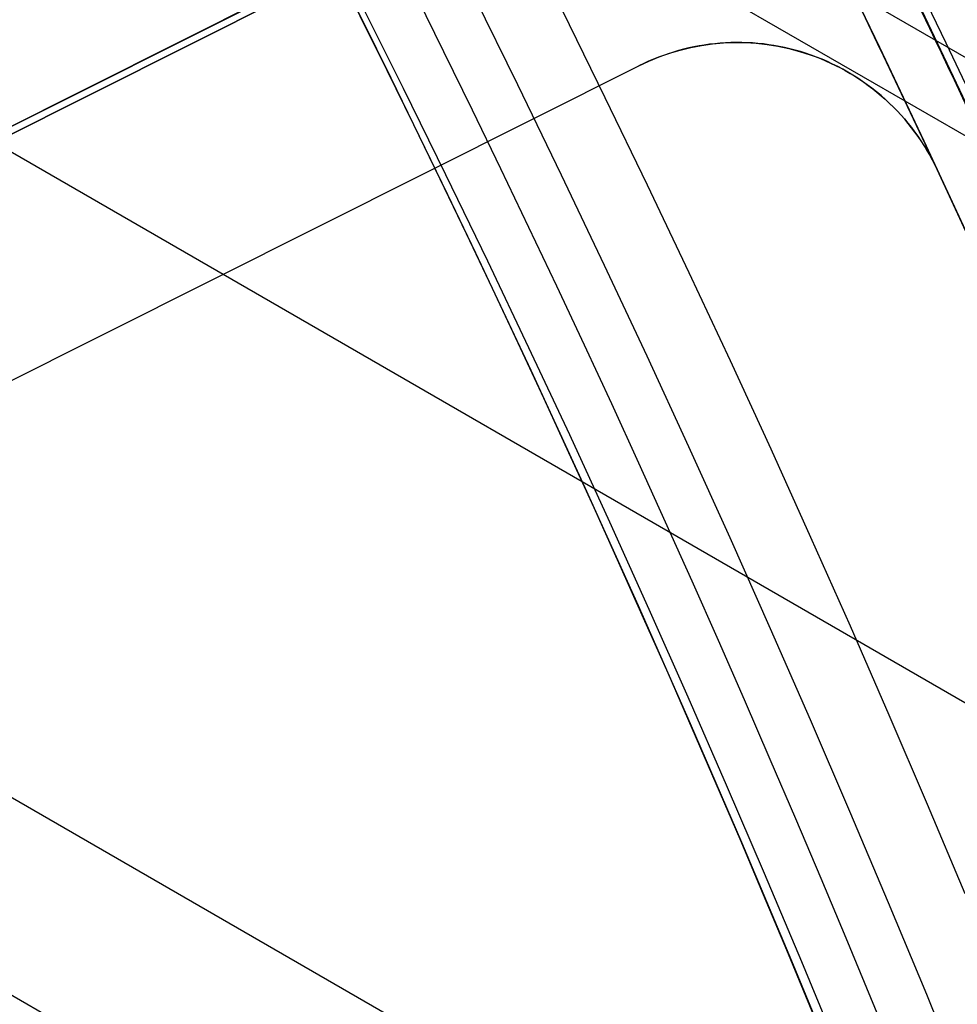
# Model space of a CAD drawing. Extents: x 19499 to 20475, y -6718 to -5871.
# Tile 52 of 60: x 20048.96 to 20053.21, y -6374.33 to -6369.87. Entities that reach past the tile are written whole.
import ezdxf

# ---------------------------------------------------------------- set-up
doc = ezdxf.new("R2010")
doc.units = 0
doc.layers.get('0').update_dxf_attribs({"linetype": 'CONTINUOUS'})
for name, color, linetype in [('BLANCO_METALICO', 7, 'CONTINUOUS'), ('COLOR', 7, 'CONTINUOUS'), ('LUZ', 7, 'CONTINUOUS')]:
    doc.layers.add(name, color=color, linetype=linetype)

msp = doc.modelspace()

# ---------------------------------------------------------------- linework, layer by layer
for p, q in [((20470.92515662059, -6611.182624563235, 50.82952022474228), (20043.11764284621, -6364.187841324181, 50.82952022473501)), ((20041.84961726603, -6366.384126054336, 51.18267158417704), (20473.9086815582, -6615.833543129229, 51.18267158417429)), ((20053.34352120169, -6370.44816455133, 49.49256787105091), (20049.74535281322, -6368.370761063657, 49.4925678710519)), ((20040.58159168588, -6368.580410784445, 51.53582294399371), (20473.52659836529, -6618.541326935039, 51.53582294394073)), ((20040.19328106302, -6369.252984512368, 51.95876642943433), (20473.19678679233, -6619.247675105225, 51.95876642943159))]:
    msp.add_line(p, q)
for points in [[(20053.35598882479, -6370.378900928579), (20053.16269002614, -6369.972603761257), (20052.96670637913, -6369.567519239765), (20052.76803816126, -6369.163664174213), (20052.56668565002, -6368.761055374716), (20052.3626491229, -6368.359709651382), (20052.1559288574, -6367.959643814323), (20051.946525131, -6367.560874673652), (20051.73443822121, -6367.163419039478), (20051.5196684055, -6366.767293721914), (20051.30221596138, -6366.372515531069), (20051.08208116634, -6365.979101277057), (20050.85926429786, -6365.587067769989), (20050.63376563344, -6365.196431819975), (20050.40558545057, -6364.807210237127)], [(20053.24824806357, -6373.832502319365), (20053.07732466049, -6373.426672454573), (20052.9037694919, -6373.021915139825), (20052.72758282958, -6372.618246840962), (20052.54876494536, -6372.215684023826), (20052.36731611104, -6371.814243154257), (20052.18323659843, -6371.413940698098), (20051.99652667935, -6371.014793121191), (20051.80718662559, -6370.616816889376), (20051.61521670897, -6370.220028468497), (20051.42061720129, -6369.824444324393), (20051.22338837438, -6369.430080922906), (20051.02353050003, -6369.036954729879), (20050.82104385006, -6368.645082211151), (20050.61592869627, -6368.254479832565), (20050.40818531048, -6367.865164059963), (20050.19781396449, -6367.477151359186), (20049.98481493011, -6367.090458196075), (20049.76918847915, -6366.705101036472), (20049.55093488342, -6366.321096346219), (20049.33005441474, -6365.938460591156), (20049.1065473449, -6365.557210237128)], [(20052.6728796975, -6374.543710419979), (20052.5064719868, -6374.14137867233), (20052.33746169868, -6373.740091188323), (20052.16584910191, -6373.339864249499), (20051.99163446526, -6372.940714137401), (20051.81481805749, -6372.542657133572), (20051.63540014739, -6372.145709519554), (20051.4533810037, -6371.749887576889), (20051.2687608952, -6371.355207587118), (20051.08154009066, -6370.961685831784), (20050.89171885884, -6370.569338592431), (20050.6992974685, -6370.178182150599), (20050.50427618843, -6369.788232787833), (20050.30665528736, -6369.399506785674), (20050.1064350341, -6369.012020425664), (20049.90361569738, -6368.625789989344), (20049.69819754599, -6368.240831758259), (20049.49018084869, -6367.85716201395), (20049.27956587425, -6367.474797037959), (20049.06635289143, -6367.093753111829), (20048.850542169, -6366.714046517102), (20048.63213397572, -6366.335693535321), (20048.41112858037, -6365.958710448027)]]:
    msp.add_lwpolyline(points)
at = {"extrusion": (0.112475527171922, 0.1948133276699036, 0.974370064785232)}
msp.add_lwpolyline([(-20545.72119684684, -4382.985045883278), (-20546.23174644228, -4382.676077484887), (-20546.74029225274, -4382.36241276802), (-20547.24677385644, -4382.044070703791), (-20547.75113102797, -4381.721071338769), (-20548.25330376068, -4381.393435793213), (-20548.75323228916, -4381.06118625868), (-20549.25085711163, -4380.724345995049), (-20549.74611901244, -4380.382939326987), (-20550.23895908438, -4380.036991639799), (-20550.72931875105, -4379.686529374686), (-20551.21713978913, -4379.331580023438), (-20551.70236435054, -4378.972172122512), (-20552.1849349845, -4378.608335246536), (-20552.66479465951, -4378.240100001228), (-20553.14188678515, -4377.867498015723), (-20553.6161552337, -4377.490561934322), (-20554.08754436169, -4377.109325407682), (-20554.55599903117, -4376.723823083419), (-20555.02146463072, -4376.334090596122), (-20555.48388709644, -4375.940164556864), (-20555.9432129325, -4375.542082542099), (-20556.3993892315, -4375.139883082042), (-20556.85236369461, -4374.73360564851), (-20557.30208465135, -4374.323290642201), (-20557.7485010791, -4373.908979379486), (-20558.19156262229, -4373.490714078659), (-20558.63121961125, -4373.068537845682), (-20559.06742308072, -4372.642494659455), (-20559.50012478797, -4372.212629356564), (-20559.92927723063, -4371.778987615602), (-20560.35483366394, -4371.341615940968), (-20560.77674811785, -4370.900561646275), (-20561.1949754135, -4370.455872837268), (-20561.60947117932, -4370.007598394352), (-20562.02019186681, -4369.555787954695), (-20562.42709476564, -4369.100491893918), (-20562.83013801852, -4368.641761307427), (-20563.22928063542, -4368.179647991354), (-20563.6244825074, -4367.71420442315), (-20564.0157044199, -4367.245483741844), (-20564.40290806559, -4366.773539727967), (-20564.78605605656, -4366.298426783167), (-20565.16511193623, -4365.820199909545), (-20565.54004019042, -4365.338914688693), (-20565.91080625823, -4364.854627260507), (-20566.27737654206, -4364.36739430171), (-20566.63971841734, -4363.877273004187), (-20566.99780024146, -4363.384321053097), (-20567.3515913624, -4362.888596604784), (-20567.70106212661, -4362.390158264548), (-20568.0461838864, -4361.889065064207), (-20568.38692900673, -4361.38537643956), (-20568.72327087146, -4360.879152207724), (-20569.05518388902, -4360.370452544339), (-20569.38264349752, -4359.85933796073), (-20569.70562616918, -4359.345869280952), (-20570.02410941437, -4358.830107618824), (-20570.33807178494, -4358.312114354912), (-20570.64749287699, -4357.791951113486), (-20570.9523533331, -4357.269679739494), (-20571.25263484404, -4356.745362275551), (-20571.54832014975, -4356.219060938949), (-20571.83939303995, -4355.690838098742), (-20572.12583835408, -4355.160756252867), (-20572.40764198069, -4354.628878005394), (-20572.68479085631, -4354.095266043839), (-20572.95727296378, -4353.559983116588), (-20573.22507732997, -4353.023092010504), (-20573.48819402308, -4352.48465552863), (-20573.74661414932, -4351.944736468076), (-20574.00032984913, -4351.403397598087), (-20574.24933429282, -4350.86070163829), (-20574.49362167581, -4350.316711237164), (-20574.73318721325, -4349.771488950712), (-20574.96802713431, -4349.22509722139), (-20575.19813867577, -4348.677598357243), (-20575.42352007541, -4348.129054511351), (-20575.64417056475, -4347.579527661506), (-20575.86009036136, -4347.029079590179), (-20576.07128066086, -4346.477771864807), (-20576.27774362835, -4345.925665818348), (-20576.47948238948, -4345.372822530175), (-20576.67650102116, -4344.819302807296), (-20576.86880454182, -4344.265167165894), (-20577.05639890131, -4343.710475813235), (-20577.23929097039, -4343.155288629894), (-20577.41748852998, -4342.599665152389), (-20577.59100025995, -4342.043664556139), (-20577.7598357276, -4341.487345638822), (-20577.92400537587, -4340.930766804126), (-20578.08352051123, -4340.373986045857), (-20578.23839329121, -4339.817060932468), (-20578.38863671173, -4339.260048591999), (-20578.53426459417, -4338.703005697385), (-20578.67529157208, -4338.145988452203), (-20578.81173307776, -4337.589052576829), (-20578.94360532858, -4337.032253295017), (-20579.07092531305, -4336.475645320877), (-20579.19371077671, -4335.919282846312), (-20579.31198020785, -4335.363219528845), (-20579.42575282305, -4334.807508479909), (-20579.53504855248, -4334.252202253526), (-20579.63988802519, -4333.697352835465), (-20579.7402925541, -4333.143011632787), (-20579.83628412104, -4332.589229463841), (-20579.92788536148, -4332.036056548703), (-20580.01511954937, -4331.483542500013), (-20580.09801058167, -4330.931736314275), (-20580.17658296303, -4330.380686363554), (-20580.25086179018, -4329.830440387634), (-20580.32087273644, -4329.281045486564), (-20580.38664203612, -4328.732548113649), (-20580.44819646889, -4328.184994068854), (-20580.50556334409, -4327.638428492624), (-20580.55877048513, -4327.092895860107), (-20580.60784621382, -4326.548439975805), (-20580.6528193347, -4326.00510396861), (-20580.69371911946, -4325.462930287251), (-20580.73057529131, -4324.921960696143), (-20580.76341800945, -4324.382236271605), (-20580.79227785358, -4323.843797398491), (-20580.81718580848, -4323.306683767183), (-20580.83817324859, -4322.770934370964), (-20580.85527192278, -4322.236587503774), (-20580.8685139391, -4321.703680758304), (-20580.87793174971, -4321.172251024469), (-20580.88355813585, -4320.642334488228), (-20580.88542619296, -4320.113966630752), (-20580.88362697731, -4319.595425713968), (-20580.87820832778, -4319.075392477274), (-20580.86913895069, -4318.553900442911), (-20580.85638784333, -4318.030983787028), (-20580.83992430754, -4317.506677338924), (-20580.81971796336, -4316.981016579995), (-20580.79573876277, -4316.454037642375), (-20580.76795700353, -4315.925777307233), (-20580.73634334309, -4315.396273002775), (-20580.70086881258, -4314.865562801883), (-20580.66150483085, -4314.333685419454), (-20580.61822321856, -4313.800680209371), (-20580.57099621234, -4313.266587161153), (-20580.51979647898, -4312.731446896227), (-20580.46459712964, -4312.195300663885), (-20580.40537173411, -4311.658190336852), (-20580.34209433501, -4311.120158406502), (-20580.2747394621, -4310.58124797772), (-20580.20328214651, -4310.041502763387), (-20580.12769793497, -4309.500967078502), (-20580.04796290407, -4308.959685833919), (-20579.96405367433, -4308.417704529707), (-20579.87594742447, -4307.875069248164), (-20579.78362190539, -4307.331826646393), (-20579.6870554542, -4306.788023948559), (-20579.5862270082, -4306.243708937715), (-20579.48111611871, -4305.698929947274), (-20579.3717029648, -4305.153735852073), (-20579.25796836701, -4304.608176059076), (-20579.1398938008, -4304.062300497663), (-20579.01746141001, -4303.516159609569), (-20578.89065402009, -4302.969804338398), (-20578.75945515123, -4302.4232861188), (-20578.62384903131, -4301.876656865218), (-20578.48382060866, -4301.329968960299), (-20578.33935556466, -4300.783275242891), (-20578.19044032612, -4300.23662899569), (-20578.03706207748, -4299.690083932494), (-20577.87920877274, -4299.143694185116), (-20577.71686914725, -4298.597514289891), (-20577.55003272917, -4298.051599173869), (-20577.37868985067, -4297.506004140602), (-20577.20283165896, -4296.960784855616), (-20577.02245012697, -4296.415997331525), (-20576.83753806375, -4295.871697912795), (-20576.64808912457, -4295.327943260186), (-20576.45409782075, -4294.784790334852), (-20576.25555952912, -4294.242296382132), (-20576.05247050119, -4293.700518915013), (-20575.84482787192, -4293.159515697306), (-20575.63262966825, -4292.619344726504), (-20575.41587481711, -4292.080064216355), (-20575.19456315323, -4291.54173257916), (-20574.96869542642, -4291.004408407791), (-20574.73827330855, -4290.468150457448), (-20574.50329940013, -4289.933017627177), (-20574.26377723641, -4289.399068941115), (-20574.01971129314, -4288.866363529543), (-20573.77110699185, -4288.334960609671), (-20573.51797070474, -4287.804919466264), (-20573.26030975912, -4287.276299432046), (-20572.99813244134, -4286.749159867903), (-20572.73144800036, -4286.22356014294), (-20572.46026665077, -4285.699559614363), (-20572.18459957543, -4285.177217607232), (-20571.90445892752, -4284.656593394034), (-20571.61985783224, -4284.137746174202), (-20571.33081038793, -4283.62073505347), (-20571.0373316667, -4283.105619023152), (-20570.73943771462, -4282.592456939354), (-20570.43714555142, -4282.081307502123), (-20570.13047316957, -4281.572229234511), (-20569.819439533, -4281.065280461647), (-20569.50406457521, -4280.560519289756), (-20569.18436919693, -4280.058003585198), (-20568.86037526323, -4279.55779095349), (-20568.53210560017, -4279.059938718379), (-20568.19958399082, -4278.564503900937), (-20567.86283517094, -4278.071543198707), (-20567.52188482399, -4277.581112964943), (-20567.1767595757, -4277.093269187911), (-20566.82748698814, -4276.608067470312), (-20566.47409555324, -4276.125563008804), (-20566.11661468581, -4275.645810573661), (-20565.75507471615, -4275.168864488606), (-20565.38950688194, -4274.694778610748), (-20565.0199433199, -4274.223606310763), (-20564.64641705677, -4273.755400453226), (-20564.26896199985, -4273.290213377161), (-20563.88761292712, -4272.828096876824), (-20563.50240547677, -4272.369102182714), (-20563.11337613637, -4271.913279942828), (-20562.72056223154, -4271.460680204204), (-20562.3240019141, -4271.011352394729), (-20561.92373414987, -4270.565345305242), (-20561.51979870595, -4270.122707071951), (-20561.11223613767, -4269.683485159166), (-20560.70108777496, -4269.247726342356), (-20560.28639570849, -4268.815476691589), (-20559.86820277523, -4268.386781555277), (-20559.44655254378, -4267.96168554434), (-20559.0214892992, -4267.540232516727), (-20558.5930580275, -4267.122465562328), (-20558.16130439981, -4266.708426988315), (-20557.72627475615, -4266.298158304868), (-20557.28801608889, -4265.891700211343), (-20556.8465760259, -4265.489092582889), (-20556.40200281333, -4265.090374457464), (-20555.95434529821, -4264.695584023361), (-20555.50365291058, -4264.304758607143), (-20555.04997564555, -4263.917934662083), (-20554.59336404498, -4263.535147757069), (-20554.13386917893, -4263.156432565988), (-20553.67154262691, -4262.781822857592), (-20553.20643645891, -4262.411351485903), (-20552.7386032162, -4262.045050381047), (-20552.26809589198, -4261.682950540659), (-20551.79496791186, -4261.325082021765), (-20551.31927311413, -4260.971473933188), (-20550.84106572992, -4260.622154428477), (-20550.36040036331, -4260.277150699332), (-20549.87733197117, -4259.936488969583), (-20549.39191584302, -4259.600194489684), (-20548.90420758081, -4259.268291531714), (-20548.41426307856, -4258.940803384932), (-20547.92213850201, -4258.617752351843), (-20547.42789026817, -4258.299159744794), (-20546.93157502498, -4257.9850458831)], dxfattribs=at)
at = {"extrusion": (0.112475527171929, 0.1948133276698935, 0.9743700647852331)}
msp.add_lwpolyline([(-20544.81033906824, -4257.985045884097), (-20545.33140868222, -4258.289837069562), (-20545.85052834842, -4258.599487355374), (-20546.36763479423, -4258.913978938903), (-20546.88266491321, -4259.233292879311), (-20547.39555578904, -4259.557409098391), (-20547.90624471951, -4259.886306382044), (-20548.41466924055, -4260.219962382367), (-20548.9207671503, -4260.558353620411), (-20549.42447653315, -4260.901455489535), (-20549.92573578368, -4261.249242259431), (-20550.42448363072, -4261.60168708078), (-20550.92065916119, -4261.958761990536), (-20551.41420184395, -4262.320437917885), (-20551.90505155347, -4262.686684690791), (-20552.39314859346, -4263.057471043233), (-20552.87843372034, -4263.432764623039), (-20553.3608481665, -4263.812532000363), (-20553.84033366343, -4264.196738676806), (-20554.31683246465, -4264.585349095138), (-20554.79028736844, -4264.978326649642), (-20555.26064174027, -4265.375633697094), (-20555.72783953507, -4265.777231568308), (-20556.19182531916, -4266.183080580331), (-20556.65254429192, -4266.593140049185), (-20557.10994230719, -4267.007368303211), (-20557.56396589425, -4267.425722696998), (-20558.01456227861, -4267.848159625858), (-20558.46167940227, -4268.274634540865), (-20558.90526594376, -4268.705101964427), (-20559.34527133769, -4269.139515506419), (-20559.78164579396, -4269.577827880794), (-20560.21434031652, -4270.019990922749), (-20560.64330672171, -4270.465955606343), (-20561.06849765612, -4270.915672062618), (-20561.48986661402, -4271.369089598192), (-20561.90736795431, -4271.82615671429), (-20562.32095691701, -4272.286821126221), (-20562.73058963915, -4272.751029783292), (-20563.13622317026, -4273.218728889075), (-20563.53781548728, -4273.689863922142), (-20563.93532550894, -4274.164379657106), (-20564.3287131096, -4274.642220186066), (-20564.71793913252, -4275.123328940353), (-20565.10296540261, -4275.607648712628), (-20565.48375473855, -4276.095121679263), (-20565.86027096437, -4276.58568942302), (-20566.23247892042, -4277.079292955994), (-20566.60034447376, -4277.575872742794), (-20566.96383452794, -4278.075368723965), (-20567.32291703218, -4278.577720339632), (-20567.67756098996, -4279.082866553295), (-20568.02773646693, -4279.590745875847), (-20568.37341459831, -4280.101296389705), (-20568.71456759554, -4280.61445577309), (-20569.05116875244, -4281.13016132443), (-20569.38319245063, -4281.648349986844), (-20569.71061416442, -4282.168958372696), (-20570.033410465, -4282.691922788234), (-20570.35155902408, -4283.217179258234), (-20570.66503861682, -4283.744663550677), (-20570.97382912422, -4284.27431120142), (-20571.27791153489, -4284.806057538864), (-20571.57726794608, -4285.339837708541), (-20571.8718815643, -4285.875586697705), (-20572.16173670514, -4286.413239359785), (-20572.44681879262, -4286.952730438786), (-20572.72711435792, -4287.493994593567), (-20573.00261103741, -4288.036966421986), (-20573.27329757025, -4288.581580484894), (-20573.53916379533, -4289.127771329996), (-20573.80020064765, -4289.675473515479), (-20574.0564001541, -4290.224621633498), (-20574.3077554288, -4290.775150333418), (-20574.55426066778, -4291.326994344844), (-20574.79591114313, -4291.880088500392), (-20575.03270319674, -4292.434367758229), (-20575.26463423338, -4292.989767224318), (-20575.49170271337, -4293.546222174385), (-20575.71390814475, -4294.103668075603), (-20575.93125107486, -4294.662040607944), (-20576.14373308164, -4295.22127568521), (-20576.35135676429, -4295.781309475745), (-20576.55412573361, -4296.342078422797), (-20576.75204460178, -4296.903519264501), (-20576.94511897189, -4297.465569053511), (-20577.1333554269, -4298.02816517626), (-20577.31676151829, -4298.59124537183), (-20577.49534575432, -4299.15474775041), (-20577.66911758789, -4299.718610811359), (-20577.83808740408, -4300.282773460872), (-20578.00226650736, -4300.847175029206), (-20578.16166710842, -4301.411755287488), (-20578.31630231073, -4301.976454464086), (-20578.4661860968, -4302.541213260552), (-20578.61133331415, -4303.105972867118), (-20578.75175966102, -4303.670674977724), (-20578.88748167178, -4304.235261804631), (-20579.01851670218, -4304.799676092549), (-20579.1448829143, -4305.363861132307), (-20579.26659926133, -4305.927760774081), (-20579.38368547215, -4306.491319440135), (-20579.49616203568, -4307.054482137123), (-20579.60405018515, -4307.617194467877), (-20579.70737188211, -4308.179402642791), (-20579.80614980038, -4308.741053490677), (-20579.90040730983, -4309.302094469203), (-20579.99016846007, -4309.862473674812), (-20580.07545796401, -4310.422139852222), (-20580.15630118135, -4310.981042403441), (-20580.232724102, -4311.539131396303), (-20580.30475332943, -4312.09635757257), (-20580.37241606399, -4312.652672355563), (-20580.43574008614, -4313.20802785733), (-20580.49475373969, -4313.762376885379), (-20580.54948591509, -4314.315672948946), (-20580.59996603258, -4314.867870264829), (-20580.64622402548, -4315.418923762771), (-20580.68829032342, -4315.968789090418), (-20580.72619583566, -4316.517422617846), (-20580.75997193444, -4317.064781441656), (-20580.78965043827, -4317.610823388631), (-20580.81526359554, -4318.15550701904), (-20580.83684406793, -4318.698791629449), (-20580.85442491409, -4319.240637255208), (-20580.8680395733, -4319.781004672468), (-20580.87772184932, -4320.319855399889), (-20580.88350589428, -4320.857151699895), (-20580.88542619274, -4321.392856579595), (-20580.88367452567, -4321.904499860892), (-20580.87839934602, -4322.417596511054), (-20580.86957058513, -4322.932114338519), (-20580.85715844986, -4323.448020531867), (-20580.84113343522, -4323.965281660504), (-20580.82146633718, -4324.483863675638), (-20580.79812826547, -4325.003731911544), (-20580.77109065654, -4325.524851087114), (-20580.74032528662, -4326.047185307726), (-20580.70580428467, -4326.570698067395), (-20580.66750014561, -4327.095352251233), (-20580.6253857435, -4327.621110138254), (-20580.57943434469, -4328.147933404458), (-20580.5296196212, -4328.675783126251), (-20580.47591566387, -4329.204619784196), (-20580.41829699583, -4329.734403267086), (-20580.3567385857, -4330.265092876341), (-20580.29121586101, -4330.796647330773), (-20580.22170472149, -4331.32902477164), (-20580.14818155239, -4331.862182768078), (-20580.07062323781, -4332.396078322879), (-20579.98900717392, -4332.930667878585), (-20579.90331128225, -4333.465907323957), (-20579.81351402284, -4334.00175200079), (-20579.71959440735, -4334.538156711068), (-20579.62153201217, -4335.075075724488), (-20579.51930699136, -4335.612462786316), (-20579.41290008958, -4336.150271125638), (-20579.30229265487, -4336.688453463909), (-20579.18746665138, -4337.226962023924), (-20579.0684046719, -4337.765748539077), (-20578.94508995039, -4338.30476426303), (-20578.81750637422, -4338.843959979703), (-20578.68563849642, -4339.383286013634), (-20578.54947154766, -4339.922692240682), (-20578.4089914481, -4340.462128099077), (-20578.26418481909, -4341.001542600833), (-20578.11503899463, -4341.540884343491), (-20577.96154203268, -4342.080101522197), (-20577.80368272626, -4342.619141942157), (-20577.64145061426, -4343.157953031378), (-20577.47483599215, -4343.696481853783), (-20577.30382992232, -4344.234675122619), (-20577.12842424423, -4344.772479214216), (-20576.94861158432, -4345.309840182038), (-20576.76438536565, -4345.84670377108), (-20576.5757398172, -4346.383015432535), (-20576.38266998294, -4346.918720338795), (-20576.18517173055, -4347.453763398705), (-20575.98324175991, -4347.988089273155), (-20575.77687761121, -4348.521642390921), (-20575.56607767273, -4349.05436696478), (-20575.35084118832, -4349.586207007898), (-20575.1311682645, -4350.117106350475), (-20574.90705987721, -4350.647008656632), (-20574.67851787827, -4351.175857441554), (-20574.44554500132, -4351.703596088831), (-20574.20814486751, -4352.230167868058), (-20573.96632199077, -4352.755515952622), (-20573.72008178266, -4353.279583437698), (-20573.46943055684, -4353.802313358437), (-20573.21437553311, -4354.323648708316), (-20572.95492484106, -4354.843532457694), (-20572.69108752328, -4355.361907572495), (-20572.42287353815, -4355.878717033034), (-20572.1502937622, -4356.393903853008), (-20571.873359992, -4356.907411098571), (-20571.59208494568, -4357.419181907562), (-20571.30648226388, -4357.929159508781), (-20571.01656651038, -4358.437287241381), (-20570.72235317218, -4358.943508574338), (-20570.42385865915, -4359.44776712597), (-20570.12110030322, -4359.95000668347), (-20569.81409635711, -4360.450171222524), (-20569.50286599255, -4360.948204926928), (-20569.18742929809, -4361.444052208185), (-20568.86780727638, -4361.937657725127), (-20568.54402184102, -4362.428966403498), (-20568.21609581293, -4362.917923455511), (-20567.88405291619, -4363.40447439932), (-20567.54791777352, -4363.888565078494), (-20567.20771590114, -4364.37014168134), (-20566.86347370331, -4364.849150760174), (-20566.51521846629, -4365.325539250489), (-20566.16297835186, -4365.799254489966), (-20565.80678239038, -4366.270244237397), (-20565.44666047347, -4366.738456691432), (-20565.08264334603, -4367.203840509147), (-20564.71476259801, -4367.66634482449), (-20564.34305065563, -4368.12591926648), (-20563.96754077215, -4368.582513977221), (-20563.58826701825, -4369.036079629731), (-20563.20526427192, -4369.486567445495), (-20562.81856820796, -4369.933929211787), (-20562.42821528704, -4370.378117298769), (-20562.03424274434, -4370.819084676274), (-20561.6366885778, -4371.256784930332), (-20561.23559153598, -4371.691172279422), (-20560.83099110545, -4372.122201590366), (-20560.42292749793, -4372.549828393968), (-20560.0114416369, -4372.974008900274), (-20559.59657514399, -4373.394700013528), (-20559.17837032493, -4373.811859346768), (-20558.75687015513, -4374.225445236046), (-20558.33211826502, -4374.635416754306), (-20557.90415892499, -4375.041733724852), (-20557.47303703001, -4375.444356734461), (-20557.03879808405, -4375.84324714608), (-20556.60148818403, -4376.238367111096), (-20556.16115400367, -4376.629679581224), (-20555.71784277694, -4377.017148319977), (-20555.27160228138, -4377.400737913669), (-20554.82248082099, -4377.780413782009), (-20554.37052720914, -4378.156142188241), (-20553.91579075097, -4378.527890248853), (-20553.45832122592, -4378.895625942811), (-20552.99816886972, -4379.259318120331), (-20552.53538435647, -4379.618936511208), (-20552.0700187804, -4379.974451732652), (-20551.60212363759, -4380.32583529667), (-20551.13175080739, -4380.673059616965), (-20550.65895253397, -4381.016098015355), (-20550.18378140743, -4381.354924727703), (-20549.70629034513, -4381.68951490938), (-20549.22653257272, -4382.019844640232), (-20548.74456160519, -4382.345890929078), (-20548.26043122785, -4382.66763171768), (-20547.77419547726, -4382.985045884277)], dxfattribs=at)
at = {"extrusion": (0.1124755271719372, 0.1948133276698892, 0.9743700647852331)}
msp.add_lwpolyline([(-20551.17138497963, -4257.985045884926), (-20551.64679980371, -4258.320163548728), (-20552.11996327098, -4258.659354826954), (-20552.59082622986, -4259.002596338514), (-20553.0593398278, -4259.349863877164), (-20553.52545552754, -4259.701132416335), (-20553.98912512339, -4260.05637611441), (-20554.45030075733, -4260.415568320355), (-20554.90893493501, -4260.778681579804), (-20555.36498054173, -4261.145687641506), (-20555.81839085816, -4261.516557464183), (-20556.26911957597, -4261.891261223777), (-20556.71712081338, -4262.26976832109), (-20557.16234913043, -4262.652047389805), (-20557.60475954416, -4263.038066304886), (-20558.04430754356, -4263.427792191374), (-20558.48094910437, -4263.821191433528), (-20558.91464070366, -4264.218229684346), (-20559.34533933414, -4264.618871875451), (-20559.77300251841, -4265.023082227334), (-20560.19758832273, -4265.43082425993), (-20560.61905537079, -4265.842060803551), (-20561.03736285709, -4266.256754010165), (-20561.45247056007, -4266.674865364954), (-20561.86433885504, -4267.096355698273), (-20562.27292872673, -4267.521185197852), (-20562.67820178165, -4267.949313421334), (-20563.08012026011, -4268.38069930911), (-20563.4786470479, -4268.81530119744), (-20563.87374568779, -4269.253076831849), (-20564.26538039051, -4269.693983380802), (-20564.65351604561, -4270.137977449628), (-20565.03811823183, -4270.585015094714), (-20565.41915322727, -4271.035051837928), (-20565.79658801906, -4271.488042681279), (-20566.17039031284, -4271.943942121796), (-20566.54052854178, -4272.402704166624), (-20566.90697187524, -4272.864282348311), (-20567.26969022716, -4273.328629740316), (-20567.62865426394, -4273.795698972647), (-20567.98383541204, -4274.265442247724), (-20568.33520586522, -4274.737811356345), (-20568.68273859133, -4275.212757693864), (-20569.02640733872, -4275.690232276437), (-20569.36618664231, -4276.170185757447), (-20569.70205182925, -4276.652568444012), (-20570.03397902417, -4277.137330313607), (-20570.36194515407, -4277.624421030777), (-20570.68592795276, -4278.113789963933), (-20571.00590596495, -4278.605386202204), (-20571.32185854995, -4279.099158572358), (-20571.63376588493, -4279.595055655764), (-20571.94160896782, -4280.093025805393), (-20572.24536961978, -4280.593017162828), (-20572.5450304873, -4281.094977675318), (-20572.8405750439, -4281.598855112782), (-20573.13198759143, -4282.104597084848), (-20573.41925326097, -4282.612151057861), (-20573.70235801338, -4283.121464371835), (-20573.98128863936, -4283.632484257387), (-20574.25603275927, -4284.145157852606), (-20574.52657882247, -4284.65943221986), (-20574.79291610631, -4285.175254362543), (-20575.05503471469, -4285.692571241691), (-20575.31292557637, -4286.211329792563), (-20575.56658044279, -4286.731476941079), (-20575.81599188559, -4287.252959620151), (-20576.06115329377, -4287.775724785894), (-20576.30205887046, -4288.299719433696), (-20576.5387036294, -4288.824890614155), (-20576.771083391, -4289.351185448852), (-20576.99919477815, -4289.878551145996), (-20577.22303521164, -4290.406935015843), (-20577.44260290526, -4290.936284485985), (-20577.6578968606, -4291.466547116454), (-20577.86891686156, -4291.997670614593), (-20578.07566346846, -4292.529602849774), (-20578.27813801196, -4293.062291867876), (-20578.47634258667, -4293.595685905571), (-20578.6702800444, -4294.129733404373), (-20578.85995398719, -4294.664383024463), (-20579.0453687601, -4295.19958365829), (-20579.22652944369, -4295.735284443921), (-20579.40344184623, -4296.271434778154), (-20579.57611249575, -4296.807984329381), (-20579.74454863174, -4297.344883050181), (-20579.9087581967, -4297.882081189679), (-20580.06874982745, -4298.419529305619), (-20580.22453284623, -4298.957178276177), (-20580.37611725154, -4299.49497931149), (-20580.52351370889, -4300.032883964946), (-20580.66673354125, -4300.570844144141), (-20580.80578871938, -4301.108812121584), (-20580.94069185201, -4301.646740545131), (-20581.07145617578, -4302.184582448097), (-20581.19809554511, -4302.722291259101), (-20581.32062442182, -4303.259820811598), (-20581.43905786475, -4303.797125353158), (-20581.55341151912, -4304.334159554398), (-20581.66370160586, -4304.870878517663), (-20581.76994491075, -4305.40723778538), (-20581.87215877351, -4305.943193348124), (-20581.97036107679, -4306.47870165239), (-20582.06457023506, -4307.013719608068), (-20582.15480518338, -4307.548204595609), (-20582.24108536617, -4308.082114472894), (-20582.32343072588, -4308.615407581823), (-20582.40186169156, -4309.148042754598), (-20582.4763991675, -4309.679979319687), (-20582.54706452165, -4310.211177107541), (-20582.61387957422, -4310.741596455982), (-20582.67686658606, -4311.271198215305), (-20582.7360482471, -4311.799943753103), (-20582.79144766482, -4312.327794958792), (-20582.84308835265, -4312.854714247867), (-20582.89099421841, -4313.380664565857), (-20582.93518955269, -4313.905609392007), (-20582.97569901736, -4314.429512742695), (-20583.01254763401, -4314.952339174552), (-20583.04576077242, -4315.474053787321), (-20583.07536413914, -4315.994622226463), (-20583.10138376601, -4316.514010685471), (-20583.12384599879, -4317.03218590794), (-20583.14277748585, -4317.549115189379), (-20583.15820516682, -4318.064766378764), (-20583.17015626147, -4318.579107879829), (-20583.17865825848, -4319.092108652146), (-20583.18373890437, -4319.603738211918), (-20583.18542619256, -4320.113966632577), (-20583.18367871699, -4320.633215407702), (-20583.17841649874, -4321.153914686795), (-20583.1696100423, -4321.67603291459), (-20583.15723011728, -4322.199537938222), (-20583.14124777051, -4322.724397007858), (-20583.12163433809, -4323.250576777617), (-20583.09836145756, -4323.778043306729), (-20583.07140108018, -4324.306762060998), (-20583.04072548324, -4324.836697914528), (-20583.00630728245, -4325.367815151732), (-20582.96811944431, -4325.900077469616), (-20582.9261352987, -4326.433447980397), (-20582.88032855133, -4326.967889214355), (-20582.83067329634, -4327.503363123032), (-20582.77714402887, -4328.039831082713), (-20582.71971565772, -4328.577253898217), (-20582.65836351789, -4329.115591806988), (-20582.59306338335, -4329.654804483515), (-20582.52379147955, -4330.194851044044), (-20582.4505244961, -4330.735690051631), (-20582.37323959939, -4331.277279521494), (-20582.29191444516, -4331.819576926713), (-20582.20652719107, -4332.362539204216), (-20582.11705650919, -4332.906122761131), (-20582.02348159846, -4333.450283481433), (-20581.92578219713, -4333.99497673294), (-20581.82393859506, -4334.540157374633), (-20581.71793164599, -4335.085779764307), (-20581.60774277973, -4335.631797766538), (-20581.49335401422, -4336.178164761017), (-20581.37474796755, -4336.724833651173), (-20581.25190786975, -4337.271756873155), (-20581.12481757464, -4337.818886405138), (-20580.99346157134, -4338.366173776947), (-20580.8578249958, -4338.913570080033), (-20580.71789364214, -4339.46102597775), (-20580.57365397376, -4340.008491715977), (-20580.42509313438, -4340.555917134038), (-20580.27219895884, -4341.103251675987), (-20580.11495998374, -4341.650444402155), (-20579.95336545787, -4342.197444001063), (-20579.78740535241, -4342.744198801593), (-20579.61707037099, -4343.290656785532), (-20579.44235195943, -4343.836765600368), (-20579.26324231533, -4344.382472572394), (-20579.07973439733, -4344.927724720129), (-20578.8918219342, -4345.472468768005), (-20578.69949943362, -4346.016651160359), (-20578.50276219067, -4346.560218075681), (-20578.30160629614, -4347.103115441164), (-20578.09602864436, -4347.645288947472), (-20577.88602694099, -4348.186684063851), (-20577.67159971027, -4348.727246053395), (-20577.45274630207, -4349.266919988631), (-20577.22946689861, -4349.805650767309), (-20577.00176252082, -4350.343383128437), (-20576.76963503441, -4350.88006166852), (-20576.53308715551, -4351.415630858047), (-20576.29212245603, -4351.950035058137), (-20576.04674536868, -4352.48321853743), (-20575.79696119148, -4353.015125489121), (-20575.54277609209, -4353.545700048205), (-20575.2841971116, -4354.074886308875), (-20575.02123216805, -4354.602628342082), (-20574.75389005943, -4355.128870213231), (-20574.48218046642, -4355.65355600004), (-20574.20611395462, -4356.176629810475), (-20573.92570197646, -4356.69803580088), (-20573.64095687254, -4357.217718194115), (-20573.35189187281, -4357.735621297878), (-20573.05852109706, -4358.25168952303), (-20572.76085955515, -4358.765867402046), (-20572.45892314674, -4359.27809960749), (-20572.15272866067, -4359.788330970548), (-20571.84229377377, -4360.296506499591), (-20571.52763704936, -4360.802571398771), (-20571.20877793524, -4361.306471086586), (-20570.88573676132, -4361.808151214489), (-20570.55853473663, -4362.307557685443), (-20570.22719394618, -4362.804636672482), (-20569.89173734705, -4363.299334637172), (-20569.5521887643, -4363.791598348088), (-20569.20857288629, -4364.281374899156), (-20568.86091525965, -4364.768611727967), (-20568.50924228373, -4365.253256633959), (-20568.15358120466, -4365.735257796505), (-20567.79396010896, -4366.214563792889), (-20567.43040791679, -4366.691123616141), (-20567.06295437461, -4367.164886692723), (-20566.69163004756, -4367.635802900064), (-20566.3164663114, -4368.103822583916), (-20565.93749534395, -4368.568896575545), (-20565.55475011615, -4369.030976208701), (-20565.16826438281, -4369.490013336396), (-20564.77807267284, -4369.945960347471), (-20564.38421027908, -4370.398770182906), (-20563.98671324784, -4370.848396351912), (-20563.58561836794, -4371.294792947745), (-20563.18096315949, -4371.737914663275), (-20562.77278586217, -4372.177716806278), (-20562.36112542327, -4372.614155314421), (-20561.94602148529, -4373.047186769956), (-20561.52751437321, -4373.476768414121), (-20561.1056450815, -4373.902858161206), (-20560.68045526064, -4374.325414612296), (-20560.25198720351, -4374.744397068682), (-20559.82028383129, -4375.159765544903), (-20559.3853886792, -4375.571480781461), (-20558.9473458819, -4375.979504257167), (-20558.50620015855, -4376.383798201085), (-20558.06199679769, -4376.784325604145), (-20557.61478164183, -4377.181050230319), (-20557.16460107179, -4377.573936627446), (-20556.71150199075, -4377.962950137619), (-20556.25553180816, -4378.348056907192), (-20555.7967384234, -4378.729223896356), (-20555.33517020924, -4379.106418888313), (-20554.8708759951, -4379.479610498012), (-20554.40390505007, -4379.848768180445), (-20553.93430706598, -4380.213862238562), (-20553.46213214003, -4380.574863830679), (-20552.98743075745, -4380.931744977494), (-20552.51025377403, -4381.284478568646), (-20552.03065239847, -4381.633038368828), (-20551.54867817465, -4381.977399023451), (-20551.06438296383, -4382.317536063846), (-20550.57781892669, -4382.653425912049), (-20550.08903850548, -4382.985045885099)], dxfattribs=at)
at = {"extrusion": (0.1124755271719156, 0.1948133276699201, 0.9743700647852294)}
msp.add_lwpolyline([(-20551.92900245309, -4382.985045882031), (-20552.39493319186, -4382.647722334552), (-20552.85859259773, -4382.306462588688), (-20553.31993379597, -4381.961290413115), (-20553.77891022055, -4381.612230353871), (-20554.2354756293, -4381.259307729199), (-20554.68958411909, -4380.902548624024), (-20555.14119014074, -4380.541979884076), (-20555.59024851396, -4380.177629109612), (-20556.03671444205, -4379.809524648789), (-20556.48054352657, -4379.437695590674), (-20556.92169178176, -4379.062171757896), (-20557.36011564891, -4378.682983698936), (-20557.79577201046, -4378.300162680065), (-20558.22861820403, -4377.913740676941), (-20558.6586120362, -4377.523750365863), (-20559.08571179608, -4377.130225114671), (-20559.50987626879, -4376.733198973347), (-20559.93106474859, -4376.332706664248), (-20560.34923705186, -4375.928783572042), (-20560.76435352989, -4375.52146573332), (-20561.17637508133, -4375.110789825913), (-20561.5852631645, -4374.696793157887), (-20561.99097980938, -4374.279513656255), (-20562.39348762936, -4373.858989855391), (-20562.79274983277, -4373.435260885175), (-20563.188730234, -4373.008366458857), (-20563.58139326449, -4372.578346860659), (-20563.97070398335, -4372.145242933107), (-20564.35662808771, -4371.709096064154), (-20564.7391319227, -4371.269948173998), (-20565.11818249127, -4370.827841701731), (-20565.49374746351, -4370.382819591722), (-20565.86579518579, -4369.934925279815), (-20566.23429468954, -4369.484202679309), (-20566.59921569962, -4369.030696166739), (-20566.9605286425, -4368.574450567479), (-20567.31820465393, -4368.115511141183), (-20567.67221558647, -4367.653923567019), (-20568.02253401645, -4367.189733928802), (-20568.36913325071, -4366.722988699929), (-20568.71198733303, -4366.253734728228), (-20569.05107105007, -4365.782019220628), (-20569.386359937, -4365.307889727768), (-20569.71783028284, -4364.831394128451), (-20570.04545913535, -4364.352580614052), (-20570.36922430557, -4363.871497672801), (-20570.68910437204, -4363.388194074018), (-20571.00507868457, -4362.902718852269), (-20571.31712736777, -4362.415121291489), (-20571.62523132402, -4361.925450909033), (-20571.92937223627, -4361.433757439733), (-20572.22953257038, -4360.94009081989), (-20572.52569557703, -4360.444501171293), (-20572.81784529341, -4359.947038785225), (-20573.1059665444, -4359.447754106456), (-20573.39004494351, -4358.946697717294), (-20573.67006689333, -4358.443920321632), (-20573.94601958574, -4357.93947272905), (-20574.21789100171, -4357.433405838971), (-20574.48566991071, -4356.925770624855), (-20574.74934586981, -4356.416618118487), (-20575.00890922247, -4355.905999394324), (-20575.26435109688, -4355.39396555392), (-20575.51566340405, -4354.880567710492), (-20575.76283883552, -4354.365856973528), (-20576.00587086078, -4353.849884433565), (-20576.24475372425, -4353.332701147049), (-20576.4794824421, -4352.81435812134), (-20576.71005279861, -4352.294906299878), (-20576.93646134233, -4351.774396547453), (-20577.15870538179, -4351.25287963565), (-20577.37678298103, -4350.730406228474), (-20577.59069295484, -4350.207026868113), (-20577.8004348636, -4349.682791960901), (-20578.00600900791, -4349.157751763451), (-20578.20741642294, -4348.631956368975), (-20578.4046588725, -4348.105455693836), (-20578.59773884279, -4347.578299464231), (-20578.78665953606, -4347.050537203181), (-20578.97142486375, -4346.522218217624), (-20579.15203943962, -4345.993391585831), (-20579.32850857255, -4345.464106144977), (-20579.50083825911, -4344.934410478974), (-20579.66903517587, -4344.404352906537), (-20579.8331066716, -4343.873981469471), (-20579.99306075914, -4343.343343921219), (-20580.14890610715, -4342.812487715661), (-20580.30065203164, -4342.281459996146), (-20580.44830848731, -4341.750307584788), (-20580.59188605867, -4341.219076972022), (-20580.73139595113, -4340.687814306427), (-20580.86684998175, -4340.156565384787), (-20580.99826056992, -4339.625375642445), (-20581.12564072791, -4339.094290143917), (-20581.24900405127, -4338.563353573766), (-20581.36836470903, -4338.032610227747), (-20581.48373743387, -4337.502104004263), (-20581.59513751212, -4336.971878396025), (-20581.70258077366, -4336.441976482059), (-20581.8060835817, -4335.912440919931), (-20581.90566282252, -4335.383313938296), (-20582.00133589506, -4334.854637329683), (-20582.09312070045, -4334.326452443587), (-20582.18103563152, -4333.798800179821), (-20582.26509956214, -4333.271720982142), (-20582.34533183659, -4332.745254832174), (-20582.42175225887, -4332.219441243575), (-20582.49438108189, -4331.694319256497), (-20582.56323899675, -4331.169927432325), (-20582.62834712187, -4330.646303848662), (-20582.68972699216, -4330.123486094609), (-20582.74740054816, -4329.601511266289), (-20582.80139012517, -4329.080415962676), (-20582.85171844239, -4328.560236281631), (-20582.89840859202, -4328.041007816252), (-20582.94148402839, -4327.522765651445), (-20582.98096855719, -4327.005544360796), (-20583.01688632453, -4326.489378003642), (-20583.04926180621, -4325.974300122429), (-20583.07811979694, -4325.460343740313), (-20583.10348539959, -4324.947541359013), (-20583.1253840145, -4324.435924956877), (-20583.14384132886, -4323.925525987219), (-20583.1588833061, -4323.416375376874), (-20583.17053617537, -4322.908503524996), (-20583.17882642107, -4322.401940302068), (-20583.18378077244, -4321.896715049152), (-20583.18542619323, -4321.39285657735), (-20583.18363339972, -4320.86691804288), (-20583.17823445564, -4320.339491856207), (-20583.16919871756, -4319.810610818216), (-20583.15649582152, -4319.280308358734), (-20583.1400956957, -4318.748618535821), (-20583.11996857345, -4318.215576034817), (-20583.0960850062, -4317.681216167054), (-20583.06841587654, -4317.145574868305), (-20583.03693241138, -4316.608688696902), (-20583.0016061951, -4316.070594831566), (-20582.96240918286, -4315.531331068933), (-20582.91931371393, -4314.990935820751), (-20582.87229252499, -4314.449448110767), (-20582.82131876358, -4313.90690757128), (-20582.76636600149, -4313.363354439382), (-20582.70740824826, -4312.818829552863), (-20582.6444199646, -4312.273374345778), (-20582.57737607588, -4311.727030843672), (-20582.5062519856, -4311.179841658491), (-20582.43102358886, -4310.631849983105), (-20582.35166728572, -4310.083099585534), (-20582.26815999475, -4309.533634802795), (-20582.18047916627, -4308.983500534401), (-20582.08860279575, -4308.432742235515), (-20581.99250943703, -4307.881405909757), (-20581.89217821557, -4307.329538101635), (-20581.78758884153, -4306.777185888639), (-20581.67872162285, -4306.224396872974), (-20581.56555747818, -4305.671219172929), (-20581.4480779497, -4305.117701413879), (-20581.32626521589, -4304.563892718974), (-20581.20010210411, -4304.009842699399), (-20581.06957210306, -4303.45560144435), (-20580.93465937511, -4302.901219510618), (-20580.79534876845, -4302.346747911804), (-20580.65162582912, -4301.792238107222), (-20580.50347681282, -4301.237741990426), (-20580.35088869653, -4300.683311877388), (-20580.19384918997, -4300.129000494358), (-20580.0323467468, -4299.574860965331), (-20579.86637057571, -4299.020946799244), (-20579.69591065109, -4298.467311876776), (-20579.52095772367, -4297.914010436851), (-20579.34150333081, -4297.361097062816), (-20579.15753980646, -4296.808626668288), (-20578.96906029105, -4296.256654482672), (-20578.77605874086, -4295.70523603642), (-20578.57852993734, -4295.154427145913), (-20578.37646949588, -4294.604283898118), (-20578.16987387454, -4294.05486263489), (-20577.95874038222, -4293.506219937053), (-20577.74306718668, -4292.958412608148), (-20577.52285332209, -4292.411497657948), (-20577.29809869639, -4291.865532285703), (-20577.06880409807, -4291.320573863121), (-20576.83497120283, -4290.776679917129), (-20576.59660257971, -4290.233908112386), (-20576.35370169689, -4289.692316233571), (-20576.10627292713, -4289.151962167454), (-20575.85432155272, -4288.612903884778), (-20575.59785377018, -4288.075199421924), (-20575.33687669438, -4287.5389068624), (-20575.07139836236, -4287.004084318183), (-20574.80142773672, -4286.470789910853), (-20574.5269747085, -4285.939081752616), (-20574.24805009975, -4285.409017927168), (-20573.96466566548, -4284.880656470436), (-20573.6768340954, -4284.354055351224), (-20573.384569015, -4283.82927245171), (-20573.08788498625, -4283.306365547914), (-20572.78679750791, -4282.785392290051), (-20572.48132301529, -4282.266410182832), (-20572.17147887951, -4281.749476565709), (-20571.85728340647, -4281.234648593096), (-20571.53875583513, -4280.721983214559), (-20571.21591633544, -4280.211537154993), (-20570.88878600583, -4279.703366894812), (-20570.55738687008, -4279.197528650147), (-20570.22174187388, -4278.694078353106), (-20569.88187488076, -4278.193071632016), (-20569.53781066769, -4277.694563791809), (-20569.18957492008, -4277.198609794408), (-20568.83719422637, -4276.705264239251), (-20568.48069607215, -4276.214581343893), (-20568.12010883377, -4275.726614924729), (-20567.75546177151, -4275.24141837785), (-20567.38678502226, -4274.759044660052), (-20567.01410959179, -4274.279546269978), (-20566.63746734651, -4273.802975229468), (-20566.25689100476, -4273.329383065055), (-20565.8724141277, -4272.858820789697), (-20565.48407110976, -4272.391338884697), (-20565.09189716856, -4271.926987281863), (-20564.69592833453, -4271.465815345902), (-20564.29620143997, -4271.007871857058), (-20563.89275410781, -4270.553204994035), (-20563.48562473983, -4270.101862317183), (-20563.07485250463, -4269.653890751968), (-20562.66047732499, -4269.209336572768), (-20562.24253986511, -4268.768245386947), (-20561.82108151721, -4268.330662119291), (-20561.39614438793, -4267.896630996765), (-20560.96777128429, -4267.466195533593), (-20560.53600569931, -4267.039398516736), (-20560.10089179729, -4266.616281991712), (-20559.66247439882, -4266.196887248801), (-20559.22079896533, -4265.781254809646), (-20558.77591158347, -4265.369424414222), (-20558.32785894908, -4264.96143500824), (-20557.87668835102, -4264.557324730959), (-20557.4224476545, -4264.157130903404), (-20556.96518528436, -4263.760890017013), (-20556.50495020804, -4263.368637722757), (-20556.04179191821, -4262.980408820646), (-20555.5757604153, -4262.59623724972), (-20555.10690618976, -4262.216156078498), (-20554.63528020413, -4261.840197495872), (-20554.16093387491, -4261.46839280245), (-20553.6839190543, -4261.100772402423), (-20553.20428801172, -4260.737365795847), (-20552.7220934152, -4260.378201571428), (-20552.23738831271, -4260.023307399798), (-20551.75022611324, -4259.672710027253), (-20551.26066056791, -4259.326435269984), (-20550.76874575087, -4258.984508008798), (-20550.2745360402, -4258.646952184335), (-20549.77808609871, -4258.313790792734), (-20549.27945085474, -4257.985045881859)], dxfattribs=at)
for centre, radius, start, end in [((19986.97575810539, -6401.428438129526, 89.37470231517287), 73.2424557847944, 30.00000000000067, 210.0000000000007), ((19986.97575810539, -6401.428438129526, 89.37470231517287), 73.2424557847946, 210.0000000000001, 30.00000000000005), ((19986.97575810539, -6401.428438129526, 68.68735261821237), 73.24245578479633, 331.1712667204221, 30.00000000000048), ((19986.97575809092, -6401.428438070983, 88.63012703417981), 71.44457953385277, 210.0000000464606, 29.99999995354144), ((19986.97575810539, -6401.428438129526, 89.05580518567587), 71.21139006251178, 209.9999999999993, 29.99999999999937), ((19986.97575810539, -6401.428438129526, 67.93735261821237), 70.94245578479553, 333.8364589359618, 30.00000000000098)]:
    msp.add_arc(centre, radius, start, end)
at = {"extrusion": (0, 0, -1)}
for centre in [(-19986.97575810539, -6401.428438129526, -89.37470231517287), (-19986.97575810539, -6401.428438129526, -46.50000292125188)]:
    msp.add_arc(centre, 70.94245578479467, 149.9999999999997, 329.9999999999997, dxfattribs=at)
at = {"extrusion": (0.487185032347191, 0.8438292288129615, -0.2249510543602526)}
msp.add_arc((-20267.69214611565, 971.3509989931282, 4382.985044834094), 298.5510334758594, 161.0657439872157, 162.1859694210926, dxfattribs=at)
at = {"layer": 'BLANCO_METALICO', "extrusion": (0, 0, -1)}
for centre, radius, start, end in [((-19986.97549488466, -6401.428438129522, -170.8389899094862), 99.49999999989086, 359.9999999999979, 180.0000000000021), ((-19986.97549488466, -6401.428438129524, -170.0309014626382), 98.69999999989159, 359.9999999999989, 180.0000000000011), ((-19986.97549488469, -6401.428438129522, -167.2309014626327), 98.19999999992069, 359.9999999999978, 180.0000000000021), ((-19986.97549488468, -6401.428438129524, -168.0309014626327), 98.19999999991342, 359.9999999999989, 180.0000000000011), ((-19986.97549488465, -6401.428438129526, -171.6470783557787), 99.49999999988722, 0, 180), ((-19986.97549488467, -6401.428438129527, -169.280901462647), 99.49999999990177, 1.04744136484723e-12, 179.9999999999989), ((-19986.97549488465, -6401.428438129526, -171.6470783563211), 99.0999999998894, 0, 180), ((-19986.97549488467, -6401.428438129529, -168.5309014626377), 98.6999999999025, 2.111862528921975e-12, 179.9999999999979)]:
    msp.add_arc(centre, radius, start, end, dxfattribs=at)
at = {"layer": 'BLANCO_METALICO'}
for centre, radius, start, end in [((19986.97549488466, -6401.428438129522, 170.030901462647), 99.49999999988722, 359.9999999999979, 180.0000000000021), ((19986.97549488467, -6401.428438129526, 168.5309014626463), 99.49999999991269, 0, 180), ((19986.97549488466, -6401.428438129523, 171.6470783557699), 98.69999999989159, 359.9999999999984, 180.0000000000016), ((19986.97549488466, -6401.428438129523, 170.8389899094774), 98.69999999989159, 359.9999999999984, 180.0000000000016)]:
    msp.add_arc(centre, radius, start, end, dxfattribs=at)
at = {"layer": 'COLOR'}
for p, q in [((20120.18328893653, -6334.669518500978, -11.26917579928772), (20041.59223370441, -6374.056597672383, 26.2000005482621)), ((20018.27421821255, -6385.742768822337, 30.30000054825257), (20052.23851660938, -6368.721054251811, 30.30000054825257)), ((20043.27084210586, -6374.33391169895, 30.30000054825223), (20051.76771656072, -6370.075576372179, 30.30000054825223)), ((20043.27084210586, -6374.33391169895, 27.78400262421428), (20051.76771656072, -6370.075576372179, 23.73347187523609)), ((20044.88035127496, -6373.527282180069, 27.01673621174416), (20051.76771656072, -6370.075576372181, 27.01673621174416)), ((20051.76771656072, -6370.075576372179, 23.73347187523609), (20051.76771656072, -6370.075576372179, 30.30000054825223)), ((20053.10977334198, -6370.521540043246, 30.30000054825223), (20053.10977334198, -6370.521540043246, 23.29851924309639)), ((20053.12187419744, -6370.546546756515, 23.29836120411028), (20053.12187419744, -6370.546546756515, 30.30000054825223))]:
    msp.add_line(p, q, dxfattribs=at)
msp.add_polyline3d([(20053.12187419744, -6370.546546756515, 23.29836120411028), (20053.11097476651, -6370.523926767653, 23.29849019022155), (20053.09956671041, -6370.50166828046, 23.29887714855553), (20053.08765038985, -6370.479771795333, 23.29952207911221), (20053.07522616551, -6370.458237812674, 23.30042498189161), (20053.06229439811, -6370.437066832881, 23.30158585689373), (20053.04885544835, -6370.416259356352, 23.30300470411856), (20053.03490967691, -6370.395815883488, 23.30468152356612), (20053.02045744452, -6370.375736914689, 23.30661631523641), (20053.00549910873, -6370.356022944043, 23.30880907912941), (20052.99003501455, -6370.3366744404, 23.31125981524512), (20052.97406550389, -6370.317691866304, 23.3139685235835), (20052.95759091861, -6370.299075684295, 23.31693520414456), (20052.94082887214, -6370.281022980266, 23.32011201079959), (20052.9237072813, -6370.263468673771, 23.32351489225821), (20052.90579194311, -6370.246019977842, 23.3272395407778), (20052.88664865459, -6370.228284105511, 23.33138164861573), (20052.86657340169, -6370.210578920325, 23.33588502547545), (20052.84615196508, -6370.193484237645, 23.34062968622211), (20052.8253848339, -6370.177000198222, 23.34561563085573), (20052.80427249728, -6370.161126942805, 23.35084285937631), (20052.78281544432, -6370.145864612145, 23.35631137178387), (20052.76101416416, -6370.131213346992, 23.3620211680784), (20052.73886914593, -6370.117173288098, 23.36797224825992), (20052.71638087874, -6370.10374457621, 23.37416461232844), (20052.69354983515, -6370.090927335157, 23.38059826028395), (20052.67037642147, -6370.078721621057, 23.38727319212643), (20052.64686102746, -6370.067127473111, 23.39418940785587), (20052.62300404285, -6370.056144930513, 23.40134690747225), (20052.5988058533, -6370.045774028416, 23.40874569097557), (20052.57426682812, -6370.036014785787, 23.41638575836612), (20052.54896441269, -6370.026730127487, 23.42440441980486), (20052.52416771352, -6370.018331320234, 23.43238974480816), (20052.50043681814, -6370.010952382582, 23.4401514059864), (20052.47664004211, -6370.004178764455, 23.44804831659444), (20052.45277758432, -6369.998010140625, 23.45608047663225), (20052.42884964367, -6369.992446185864, 23.4642478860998), (20052.40485641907, -6369.987486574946, 23.47255054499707), (20052.38079810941, -6369.983130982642, 23.48098845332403), (20052.35667491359, -6369.979379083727, 23.48956161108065), (20052.33248703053, -6369.976230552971, 23.49827001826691), (20052.30818562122, -6369.973688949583, 23.50713321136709), (20052.28374977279, -6369.971755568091, 23.51615956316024), (20052.2592215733, -6369.970426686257, 23.5253323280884), (20052.23464311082, -6369.969698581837, 23.53463476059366), (20052.21005647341, -6369.969567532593, 23.54405011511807), (20052.18550374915, -6369.970029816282, 23.55356164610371), (20052.16102702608, -6369.971081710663, 23.56315260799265), (20052.13666839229, -6369.972719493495, 23.57280625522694), (20052.11245982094, -6369.974931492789, 23.58250830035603), (20052.08840513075, -6369.97770816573, 23.59225561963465), (20052.06450417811, -6369.98104898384, 23.60204821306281), (20052.04075681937, -6369.984953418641, 23.6118860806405), (20052.01716291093, -6369.989420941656, 23.62176922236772), (20051.99372230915, -6369.994451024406, 23.63169763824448), (20051.97043487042, -6370.000043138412, 23.64167132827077), (20051.9473004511, -6370.006196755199, 23.65169029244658), (20051.92431890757, -6370.012911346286, 23.66175453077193), (20051.90149009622, -6370.020186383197, 23.67186404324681), (20051.87881387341, -6370.028021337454, 23.6820188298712), (20051.85629009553, -6370.036415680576, 23.69221889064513), (20051.83391861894, -6370.045368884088, 23.70246422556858), (20051.81169930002, -6370.054880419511, 23.71275483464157), (20051.78963199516, -6370.064949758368, 23.72309071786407), (20051.76771656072, -6370.075576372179, 23.73347187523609)], dxfattribs=at)
at = {"layer": 'COLOR', "extrusion": (0, 0, -1)}
for centre, radius, start, end in [((-19986.97576523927, -6401.428455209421, 10.54089386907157), 152.392098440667, 333.3815781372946, 153.3815781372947), ((-19986.97576523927, -6401.428455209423, -32.97295255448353), 75.00000000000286, 63.38157813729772, 243.3815781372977), ((-19986.97576523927, -6401.428455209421, -18.68835025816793), 83.81579491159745, 333.3815781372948, 153.3815781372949), ((-19986.97576523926, -6401.428455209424, -43.50000292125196), 73.00000000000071, 63.38157813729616, 243.3815781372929), ((-19986.97576523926, -6401.428455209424, -43.50000292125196), 73.00000000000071, 63.38157813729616, 243.3815781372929), ((-19986.97576523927, -6401.428455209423, -33.3991820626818), 72.99999999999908, 63.38157813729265, 243.3815781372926), ((-19986.97576523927, -6401.428455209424, -43.50000292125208), 75.00000000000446, 63.38157813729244, 243.3815781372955), ((-19986.97576523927, -6401.428455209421, 10.54089386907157), 152.3920984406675, 153.381578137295, 333.381578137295), ((-19986.97576523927, -6401.428455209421, -18.68835025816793), 83.81579491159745, 153.3815781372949, 333.3815781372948), ((-20052.21576311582, -6370.969586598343, -30.30000054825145), 1.000000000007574, 63.38157813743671, 154.9733452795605), ((-20052.21576311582, -6370.969586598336, -26.79918087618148), 1.00000000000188, 63.38157813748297, 154.9733452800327), ((-19986.97576523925, -6401.428455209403, -26.2000005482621), 61.09154780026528, 153.3815781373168, 333.3815781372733)]:
    msp.add_arc(centre, radius, start, end, dxfattribs=at)
at = {"layer": 'COLOR'}
for centre, radius, start, end in [((19986.97576523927, -6401.428455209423, -35.79999945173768), 153, 26.61842186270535, 206.618421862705), ((19986.97576523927, -6401.428455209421, -11.46081713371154), 152.9999999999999, 26.61842186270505, 206.6184218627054), ((19986.97576523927, -6401.428455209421, -23.63040829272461), 153.0000000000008, 26.61842186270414, 206.6184218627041), ((19986.97576523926, -6401.428455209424, -10.90949982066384), 152.8342956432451, 26.61842186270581, 206.6184218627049), ((19986.97576523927, -6401.428455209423, -35.79999945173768), 150, 26.61842186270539, 206.618421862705), ((19986.97576523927, -6401.428455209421, -11.46081713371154), 153, 206.6184218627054, 26.61842186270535), ((19986.97576523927, -6401.428455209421, -35.79999945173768), 153, 206.6184218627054, 26.61842186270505), ((19986.97576523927, -6401.428455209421, -23.63040829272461), 153.0000000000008, 206.618421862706, 26.61842186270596), ((19986.97576523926, -6401.428455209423, -10.90949982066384), 152.8342956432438, 206.6184218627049, 26.6184218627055), ((19986.97576523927, -6401.428455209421, -35.79999945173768), 150, 206.6184218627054, 26.61842186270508), ((19986.98835936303, -6401.422143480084, 30.30000054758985), 72.9859182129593, 25.02634753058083, 28.21047026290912), ((19986.9757652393, -6401.428455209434, 22.44590218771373), 74.99999999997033, 296.618421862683, 26.61842186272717), ((19986.97576523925, -6401.428455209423, 23.29836120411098), 73.0000000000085, 343.21526394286, 25.02665472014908)]:
    msp.add_arc(centre, radius, start, end, dxfattribs=at)
at = {"layer": 'LUZ'}
for p, q in [((19853.08364841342, -6468.606882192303, -31.04999945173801), (20120.86788206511, -6334.250028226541, -31.04999945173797)), ((20120.86788206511, -6334.250028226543, -32.54999945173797), (19853.08364841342, -6468.606882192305, -32.549999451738))]:
    msp.add_line(p, q, dxfattribs=at)

doc.saveas('drawing.dxf')
